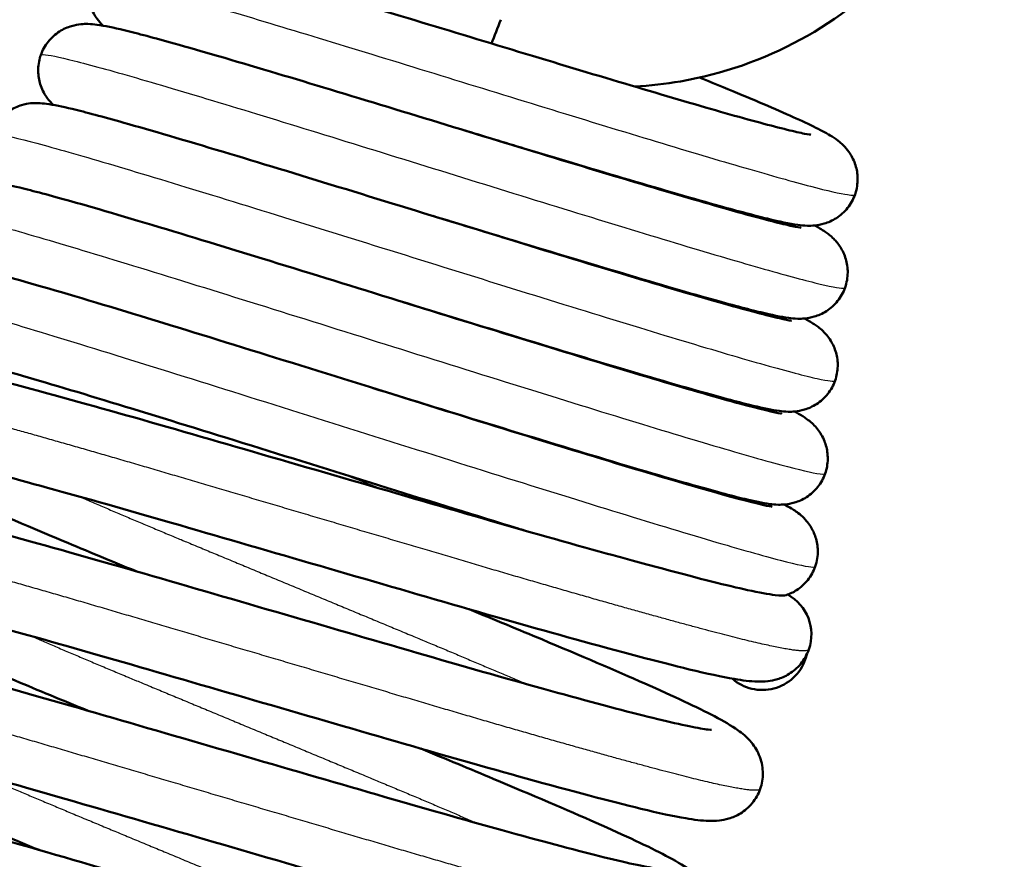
# Model space of a CAD drawing. Header units: millimetres. Extents: x 247 to 1050, y 34 to 1073.
# Tile 38 of 60: x 813 to 827, y 152 to 164. Entities that reach past the tile are written whole.
import ezdxf

# ---------------------------------------------------------------- set-up
doc = ezdxf.new("R2010")
doc.units = ezdxf.units.MM
doc.header["$LTSCALE"] = 0.75
doc.layers.add('Visible', color=7, linetype='Continuous', lineweight=50)
doc.layers.add('Visible Narrow', color=7, linetype='Continuous', lineweight=25)

msp = doc.modelspace()

# ---------------------------------------------------------------- linework, layer by layer
at = {"layer": 'Visible', "extrusion": (0.929502, -0.368607, 0.012453)}
msp.add_arc((454.565, -8.743, 702.005), 0.65, 86.6978, 120.1472, dxfattribs=at)
at = {"layer": 'Visible', "extrusion": (-2.968e-13, -2e-16, -1)}
for centre, start, end in [((-823.973, 155.016), 118.8173, 199.2089), ((-823.923, 154.874), 192.6208, 199.2089), ((-823.923, 154.874), 199.2089, 311.4346)]:
    msp.add_arc(centre, 0.65, start, end, dxfattribs=at)
at = {"layer": 'Visible'}
for points, knots in [([(827.377, 168.221, -0.389), (827.373, 168.109, -0.384), (827.366, 167.997, -0.38), (827.3, 167.283, -0.353), (827.143, 166.683, -0.332), (826.652, 165.579, -0.288), (826.31, 165.061, -0.264), (825.49, 164.173, -0.218), (825.001, 163.791, -0.195), (823.939, 163.213, -0.152), (823.353, 163.009, -0.13), (822.541, 162.869, -0.098), (822.321, 162.844, -0.09), (822.101, 162.833, -0.082)], [2.4461879, 2.4461879, 2.4461879, 2.4461879, 2.4798068, 2.4798068, 2.6612692, 2.6612692, 2.8426891, 2.8426891, 3.0241415, 3.0241415, 3.2055901, 3.2055901, 3.2715402, 3.2715402, 3.2715402, 3.2715402]), ([(814.337, 164.407, -0.048), (814.361, 164.477, -0.025), (814.398, 164.543, -0.001), (814.489, 164.658, 0.05), (814.545, 164.707, 0.078), (814.661, 164.781, 0.147), (814.722, 164.808, 0.188), (814.826, 164.839, 0.283), (814.871, 164.846, 0.337), (814.949, 164.854, 0.456), (814.982, 164.854, 0.523), (815.063, 164.852, 0.71), (815.104, 164.848, 0.834), (815.266, 164.826, 1.327), (815.393, 164.799, 1.697), (815.745, 164.714, 2.443), (815.977, 164.652, 2.82), (816.616, 164.475, 3.619), (817.067, 164.344, 4.019), (818.025, 164.061, 4.602), (818.539, 163.907, 4.807), (819.579, 163.592, 5.024), (820.119, 163.428, 5.042), (821.158, 163.114, 4.898), (821.67, 162.96, 4.734), (822.6, 162.684, 4.251), (823.031, 162.557, 3.926), (823.754, 162.352, 3.162), (824.059, 162.27, 2.715), (824.38, 162.191, 2.005), (824.466, 162.172, 1.767), (824.578, 162.149, 1.318), (824.614, 162.145, 1.106), (824.614, 162.145, 0.894)], [0, 0, 0, 0, 0.023221, 0.023221, 0.046514, 0.046514, 0.069277, 0.069277, 0.089876, 0.089876, 0.112111, 0.112111, 0.15109, 0.15109, 0.267992, 0.267992, 0.399969, 0.399969, 0.579483, 0.579483, 0.747124, 0.747124, 0.912046, 0.912046, 1.075425, 1.075425, 1.237306, 1.237306, 1.396889, 1.396889, 1.472317, 1.472317, 1.535825, 1.535825, 1.535825, 1.535825]), ([(814.514, 163.7, -0.499), (814.511, 163.703, -0.493), (814.509, 163.705, -0.488), (814.482, 163.732, -0.431), (814.454, 163.763, -0.383), (814.395, 163.846, -0.291), (814.363, 163.902, -0.249), (814.319, 164.023, -0.184), (814.306, 164.086, -0.158), (814.297, 164.221, -0.108), (814.305, 164.295, -0.084), (814.328, 164.379, -0.057), (814.332, 164.393, -0.052), (814.337, 164.407, -0.048)], [1.61955577, 1.61955577, 1.61955577, 1.61955577, 1.62153703, 1.62153703, 1.64015095, 1.64015095, 1.66271418, 1.66271418, 1.6832206, 1.6832206, 1.70598486, 1.70598486, 1.71062131, 1.71062131, 1.71062131, 1.71062131]), ([(813.624, 163.279, -0.047), (813.648, 163.349, -0.024), (813.685, 163.415, 0), (813.776, 163.53, 0.051), (813.832, 163.579, 0.08), (813.948, 163.653, 0.149), (814.009, 163.679, 0.191), (814.113, 163.71, 0.286), (814.158, 163.718, 0.34), (814.235, 163.725, 0.459), (814.268, 163.726, 0.526), (814.347, 163.724, 0.713), (814.386, 163.719, 0.836), (814.542, 163.699, 1.325), (814.661, 163.673, 1.692), (815.006, 163.589, 2.474), (815.246, 163.526, 2.887), (815.91, 163.34, 3.756), (816.381, 163.202, 4.193), (817.384, 162.903, 4.834), (817.923, 162.74, 5.061), (819.019, 162.407, 5.315), (819.59, 162.232, 5.348), (820.692, 161.895, 5.219), (821.238, 161.729, 5.058), (822.235, 161.43, 4.568), (822.7, 161.292, 4.234), (823.485, 161.065, 3.44), (823.818, 160.973, 2.971), (824.179, 160.881, 2.223), (824.277, 160.857, 1.97), (824.416, 160.827, 1.476), (824.465, 160.82, 1.234), (824.477, 160.818, 0.964), (824.477, 160.818, 0.936), (824.477, 160.818, 0.909)], [0, 0, 0, 0, 0.023248, 0.023248, 0.046574, 0.046574, 0.069367, 0.069367, 0.089989, 0.089989, 0.112208, 0.112208, 0.150762, 0.150762, 0.266334, 0.266334, 0.40848, 0.40848, 0.599458, 0.599458, 0.776735, 0.776735, 0.951443, 0.951443, 1.124712, 1.124712, 1.296614, 1.296614, 1.466477, 1.466477, 1.54751, 1.54751, 1.620498, 1.620498, 1.62877, 1.62877, 1.62877, 1.62877]), ([(813.803, 162.571, -0.508), (813.777, 162.596, -0.45), (813.747, 162.627, -0.396), (813.683, 162.714, -0.294), (813.649, 162.775, -0.249), (813.605, 162.9, -0.182), (813.592, 162.963, -0.156), (813.584, 163.098, -0.106), (813.592, 163.172, -0.083), (813.616, 163.254, -0.055), (813.62, 163.267, -0.051), (813.624, 163.279, -0.047)], [1.7134021, 1.7134021, 1.7134021, 1.7134021, 1.73374703, 1.73374703, 1.75792911, 1.75792911, 1.77831472, 1.77831472, 1.80114248, 1.80114248, 1.80519213, 1.80519213, 1.80519213, 1.80519213]), ([(823.029, 162.96, -3.933), (823.043, 162.954, -3.921), (823.058, 162.948, -3.91), (823.471, 162.779, -3.58), (823.826, 162.632, -3.187), (824.401, 162.382, -2.303), (824.622, 162.281, -1.8), (824.86, 162.154, -1.043), (824.922, 162.122, -0.795), (825.028, 162.039, -0.499), (825.053, 162.018, -0.438), (825.106, 161.965, -0.331), (825.132, 161.935, -0.285), (825.191, 161.853, -0.195), (825.223, 161.796, -0.153), (825.266, 161.675, -0.088), (825.279, 161.611, -0.061), (825.286, 161.475, -0.011), (825.278, 161.401, 0.012), (825.255, 161.319, 0.039), (825.251, 161.306, 0.043), (825.247, 161.294, 0.047)], [0.7661336, 0.7661336, 0.7661336, 0.7661336, 0.7719907, 0.7719907, 0.9327073, 0.9327073, 1.0971902, 1.0971902, 1.1738537, 1.1738537, 1.1946312, 1.1946312, 1.212712, 1.212712, 1.2352718, 1.2352718, 1.2559311, 1.2559311, 1.2787642, 1.2787642, 1.2828509, 1.2828509, 1.2828509, 1.2828509]), ([(812.911, 162.151, -0.049), (812.935, 162.221, -0.026), (812.972, 162.287, -0.002), (813.063, 162.401, 0.049), (813.118, 162.451, 0.078), (813.234, 162.525, 0.147), (813.295, 162.551, 0.189), (813.398, 162.582, 0.284), (813.443, 162.589, 0.338), (813.519, 162.597, 0.457), (813.552, 162.597, 0.524), (813.629, 162.595, 0.709), (813.667, 162.591, 0.831), (813.817, 162.572, 1.316), (813.928, 162.547, 1.68), (814.266, 162.466, 2.498), (814.513, 162.4, 2.946), (815.2, 162.206, 3.886), (815.688, 162.063, 4.357), (816.734, 161.749, 5.058), (817.298, 161.577, 5.311), (818.45, 161.224, 5.604), (819.052, 161.038, 5.651), (820.219, 160.679, 5.541), (820.799, 160.501, 5.383), (821.862, 160.179, 4.888), (822.36, 160.029, 4.546), (823.207, 159.781, 3.725), (823.57, 159.679, 3.237), (823.97, 159.573, 2.452), (824.081, 159.545, 2.185), (824.246, 159.508, 1.656), (824.307, 159.496, 1.392), (824.336, 159.492, 1.059), (824.339, 159.492, 0.993), (824.339, 159.492, 0.927)], [0, 0, 0, 0, 0.023235, 0.023235, 0.046546, 0.046546, 0.069305, 0.069305, 0.089839, 0.089839, 0.111896, 0.111896, 0.15001, 0.15001, 0.264221, 0.264221, 0.416561, 0.416561, 0.618358, 0.618358, 0.805772, 0.805772, 0.990387, 0.990387, 1.173486, 1.173486, 1.355192, 1.355192, 1.53506, 1.53506, 1.621481, 1.621481, 1.701808, 1.701808, 1.721643, 1.721643, 1.721643, 1.721643]), ([(825.247, 161.294, 0.047), (825.222, 161.224, 0.071), (825.186, 161.158, 0.094), (825.094, 161.043, 0.146), (825.039, 160.994, 0.175), (824.923, 160.919, 0.244), (824.862, 160.893, 0.285), (824.757, 160.862, 0.381), (824.711, 160.854, 0.435), (824.632, 160.846, 0.555), (824.599, 160.846, 0.623), (824.516, 160.848, 0.814), (824.474, 160.853, 0.94), (824.305, 160.876, 1.442), (824.171, 160.905, 1.818), (823.811, 160.993, 2.549), (823.584, 161.053, 2.906), (822.955, 161.228, 3.673), (822.509, 161.357, 4.059), (821.562, 161.637, 4.623), (821.054, 161.789, 4.819), (820.245, 162.033, 4.981), (819.947, 162.123, 5.011), (819.65, 162.214, 5.013)], [0, 0, 0, 0, 0.0232657, 0.0232657, 0.0466178, 0.0466178, 0.0694671, 0.0694671, 0.0902239, 0.0902239, 0.1127496, 0.1127496, 0.152537, 0.152537, 0.2719041, 0.2719041, 0.3982636, 0.3982636, 0.5741012, 0.5741012, 0.7394334, 0.7394334, 0.8320881, 0.8320881, 0.8320881, 0.8320881]), ([(812.197, 161.023, -0.048), (812.221, 161.092, -0.025), (812.258, 161.159, -0.001), (812.349, 161.273, 0.05), (812.405, 161.322, 0.078), (812.52, 161.397, 0.147), (812.581, 161.423, 0.188), (812.684, 161.453, 0.283), (812.728, 161.46, 0.336), (812.804, 161.468, 0.454), (812.836, 161.469, 0.52), (812.91, 161.467, 0.702), (812.947, 161.463, 0.82), (813.089, 161.445, 1.294), (813.191, 161.422, 1.65), (813.514, 161.345, 2.486), (813.758, 161.28, 2.96), (814.454, 161.084, 3.971), (814.957, 160.935, 4.487), (816.044, 160.607, 5.257), (816.63, 160.427, 5.54), (817.835, 160.056, 5.882), (818.468, 159.859, 5.95), (819.699, 159.478, 5.868), (820.315, 159.288, 5.719), (821.449, 158.94, 5.229), (821.982, 158.779, 4.882), (822.898, 158.507, 4.041), (823.294, 158.392, 3.537), (823.89, 158.231, 2.446), (824.115, 158.179, 1.843), (824.195, 158.166, 1.134), (824.202, 158.165, 1.04), (824.202, 158.165, 0.946)], [0, 0, 0, 0, 0.02319, 0.02319, 0.046451, 0.046451, 0.069145, 0.069145, 0.089536, 0.089536, 0.111263, 0.111263, 0.148393, 0.148393, 0.259616, 0.259616, 0.418216, 0.418216, 0.632441, 0.632441, 0.829706, 0.829706, 1.024257, 1.024257, 1.217373, 1.217373, 1.409207, 1.409207, 1.599282, 1.599282, 1.785259, 1.785259, 1.813254, 1.813254, 1.813254, 1.813254]), ([(825.105, 159.967, 0.049), (825.08, 159.897, 0.072), (825.044, 159.831, 0.096), (824.952, 159.716, 0.148), (824.897, 159.667, 0.176), (824.781, 159.592, 0.245), (824.72, 159.566, 0.287), (824.615, 159.535, 0.382), (824.57, 159.528, 0.436), (824.492, 159.52, 0.555), (824.459, 159.52, 0.623), (824.379, 159.522, 0.809), (824.34, 159.526, 0.932), (824.181, 159.547, 1.42), (824.06, 159.574, 1.786), (823.713, 159.657, 2.552), (823.477, 159.72, 2.951), (822.821, 159.903, 3.796), (822.357, 160.039, 4.221), (821.366, 160.334, 4.846), (820.833, 160.495, 5.069), (819.939, 160.767, 5.272), (819.58, 160.877, 5.313), (819.222, 160.986, 5.315)], [0, 0, 0, 0, 0.0232504, 0.0232504, 0.0465859, 0.0465859, 0.0694098, 0.0694098, 0.0900865, 0.0900865, 0.1123678, 0.1123678, 0.1508865, 0.1508865, 0.2663729, 0.2663729, 0.4045731, 0.4045731, 0.5919715, 0.5919715, 0.7670568, 0.7670568, 0.8787683, 0.8787683, 0.8787683, 0.8787683]), ([(824.67, 160.851, -1.219), (824.722, 160.823, -1.044), (824.769, 160.796, -0.867), (824.856, 160.735, -0.583), (824.895, 160.707, -0.472), (824.973, 160.628, -0.313), (825.007, 160.589, -0.258), (825.068, 160.492, -0.167), (825.096, 160.434, -0.131), (825.132, 160.311, -0.07), (825.142, 160.245, -0.045), (825.141, 160.107, 0.004), (825.128, 160.035, 0.027), (825.105, 159.967, 0.049)], [1.5319638, 1.5319638, 1.5319638, 1.5319638, 1.5872791, 1.5872791, 1.6229634, 1.6229634, 1.6452392, 1.6452392, 1.6667987, 1.6667987, 1.6878183, 1.6878183, 1.7104092, 1.7104092, 1.7104092, 1.7104092]), ([(811.484, 159.895, -0.047), (811.508, 159.964, -0.024), (811.545, 160.031, 0), (811.636, 160.145, 0.052), (811.692, 160.194, 0.08), (811.807, 160.268, 0.149), (811.868, 160.294, 0.191), (811.971, 160.325, 0.286), (812.015, 160.332, 0.34), (812.09, 160.34, 0.458), (812.122, 160.34, 0.524), (812.196, 160.339, 0.706), (812.232, 160.335, 0.824), (812.37, 160.317, 1.298), (812.467, 160.295, 1.655), (812.783, 160.22, 2.513), (813.027, 160.154, 3.008), (813.733, 159.954, 4.08), (814.253, 159.8, 4.633), (815.379, 159.458, 5.467), (815.989, 159.27, 5.777), (817.246, 158.88, 6.163), (817.909, 158.673, 6.247), (819.204, 158.27, 6.188), (819.852, 158.068, 6.046), (821.053, 157.697, 5.555), (821.621, 157.524, 5.203), (822.601, 157.229, 4.339), (823.028, 157.105, 3.818), (823.679, 156.924, 2.682), (823.926, 156.863, 2.052), (824.048, 156.84, 1.258), (824.064, 156.838, 1.108), (824.064, 156.838, 0.959)], [0, 0, 0, 0, 0.023221, 0.023221, 0.046516, 0.046516, 0.069243, 0.069243, 0.08967, 0.08967, 0.111431, 0.111431, 0.148475, 0.148475, 0.259414, 0.259414, 0.423708, 0.423708, 0.649155, 0.649155, 0.856396, 0.856396, 1.06068, 1.06068, 1.26353, 1.26353, 1.465218, 1.465218, 1.66533, 1.66533, 1.861846, 1.861846, 1.906419, 1.906419, 1.906419, 1.906419]), ([(824.963, 158.64, 0.048), (824.939, 158.57, 0.071), (824.902, 158.504, 0.094), (824.811, 158.39, 0.146), (824.755, 158.34, 0.174), (824.64, 158.266, 0.243), (824.579, 158.24, 0.284), (824.475, 158.209, 0.379), (824.43, 158.201, 0.433), (824.353, 158.194, 0.551), (824.321, 158.193, 0.618), (824.243, 158.195, 0.802), (824.205, 158.199, 0.923), (824.054, 158.219, 1.406), (823.941, 158.244, 1.769), (823.601, 158.325, 2.572), (823.357, 158.39, 3.008), (822.677, 158.581, 3.924), (822.196, 158.723, 4.385), (821.162, 159.033, 5.07), (820.604, 159.203, 5.317), (819.628, 159.502, 5.563), (819.211, 159.63, 5.615), (818.795, 159.758, 5.618)], [0, 0, 0, 0, 0.0232041, 0.0232041, 0.0464931, 0.0464931, 0.0692452, 0.0692452, 0.0897647, 0.0897647, 0.1117519, 0.1117519, 0.1497394, 0.1497394, 0.2635811, 0.2635811, 0.4124453, 0.4124453, 0.6107458, 0.6107458, 0.7958386, 0.7958386, 0.925742, 0.925742, 0.925742, 0.925742]), ([(824.525, 159.524, -1.256), (824.572, 159.499, -1.091), (824.615, 159.474, -0.926), (824.698, 159.419, -0.637), (824.738, 159.392, -0.51), (824.823, 159.31, -0.325), (824.864, 159.264, -0.258), (824.93, 159.156, -0.162), (824.957, 159.098, -0.126), (824.992, 158.974, -0.067), (825.001, 158.908, -0.042), (824.998, 158.774, 0.005), (824.985, 158.705, 0.026), (824.963, 158.64, 0.048)], [1.6230526, 1.6230526, 1.6230526, 1.6230526, 1.674856, 1.674856, 1.7147042, 1.7147042, 1.7409321, 1.7409321, 1.762403, 1.762403, 1.7833948, 1.7833948, 1.804956, 1.804956, 1.804956, 1.804956]), ([(820.529, 156.5, 5.59), (820.499, 156.509, 5.605), (820.469, 156.518, 5.62), (819.851, 156.708, 5.923), (819.21, 156.907, 6.111), (817.924, 157.308, 6.26), (817.262, 157.514, 6.222), (816.003, 157.906, 5.931), (815.388, 158.096, 5.674), (814.284, 158.433, 4.975), (813.781, 158.585, 4.525), (812.952, 158.827, 3.496), (812.613, 158.921, 2.904), (812.277, 159.005, 1.979), (812.192, 159.025, 1.669), (812.115, 159.039, 1.196), (812.098, 159.042, 1.033), (812.098, 159.042, 0.871)], [0.19429, 0.19429, 0.19429, 0.19429, 0.204812, 0.204812, 0.408474, 0.408474, 0.611241, 0.611241, 0.813756, 0.813756, 1.015916, 1.015916, 1.21679, 1.21679, 1.31232, 1.31232, 1.360807, 1.360807, 1.360807, 1.360807]), ([(810.831, 158.48), (810.857, 158.555, 0.039), (810.897, 158.625, 0.078), (810.995, 158.744, 0.164), (811.054, 158.793, 0.211), (811.169, 158.864, 0.32), (811.227, 158.888, 0.383), (811.329, 158.919, 0.524), (811.375, 158.927, 0.603), (811.471, 158.938, 0.805), (811.518, 158.939, 0.93), (811.673, 158.935, 1.377), (811.773, 158.921, 1.702), (812.069, 158.87, 2.477), (812.281, 158.825, 2.923), (812.967, 158.66, 4.043), (813.527, 158.51, 4.678), (814.734, 158.176, 5.604), (815.374, 157.994, 5.94), (816.689, 157.612, 6.368), (817.382, 157.411, 6.467), (818.735, 157.019, 6.428), (819.413, 156.821, 6.292), (820.672, 156.457, 5.805), (821.271, 156.289, 5.45), (821.886, 156.12, 4.93), (821.977, 156.095, 4.848), (822.066, 156.071, 4.764)], [0, 0, 0, 0, 0.026475, 0.026475, 0.052811, 0.052811, 0.078765, 0.078765, 0.105893, 0.105893, 0.145826, 0.145826, 0.24775, 0.24775, 0.39523, 0.39523, 0.644629, 0.644629, 0.862378, 0.862378, 1.07503, 1.07503, 1.285149, 1.285149, 1.49451, 1.49451, 1.531898, 1.531898, 1.531898, 1.531898]), ([(824.821, 157.313, 0.047), (824.796, 157.243, 0.071), (824.76, 157.177, 0.094), (824.669, 157.062, 0.146), (824.613, 157.013, 0.175), (824.497, 156.939, 0.244), (824.436, 156.913, 0.285), (824.333, 156.882, 0.381), (824.288, 156.875, 0.435), (824.212, 156.867, 0.554), (824.18, 156.867, 0.62), (824.104, 156.868, 0.804), (824.066, 156.872, 0.925), (823.92, 156.892, 1.406), (823.813, 156.915, 1.769), (823.48, 156.995, 2.602), (823.232, 157.062, 3.066), (822.535, 157.259, 4.048), (822.036, 157.406, 4.545), (820.961, 157.731, 5.29), (820.379, 157.909, 5.562), (819.32, 158.235, 5.853), (818.842, 158.383, 5.918), (818.367, 158.531, 5.92)], [0, 0, 0, 0, 0.0232337, 0.0232337, 0.0465483, 0.0465483, 0.0693163, 0.0693163, 0.0898398, 0.0898398, 0.1118223, 0.1118223, 0.1496233, 0.1496233, 0.2628745, 0.2628745, 0.4196682, 0.4196682, 0.6290234, 0.6290234, 0.8239731, 0.8239731, 0.9725879, 0.9725879, 0.9725879, 0.9725879]), ([(814.985, 155.918, -6.026), (814.624, 156.066, -5.878), (814.276, 156.21, -5.692), (813.396, 156.579, -5.101), (812.893, 156.795, -4.624), (812.065, 157.161, -3.532), (811.729, 157.317, -2.908), (811.353, 157.515, -1.896), (811.248, 157.574, -1.527), (811.089, 157.687, -0.948), (811.029, 157.73, -0.732), (810.933, 157.847, -0.487), (810.91, 157.879, -0.435), (810.852, 157.977, -0.307), (810.818, 158.058, -0.238), (810.791, 158.219, -0.134), (810.79, 158.296, -0.093), (810.809, 158.408, -0.036), (810.818, 158.445, -0.018), (810.831, 158.48)], [1.270837, 1.270837, 1.270837, 1.270837, 1.3953165, 1.3953165, 1.6076146, 1.6076146, 1.8207342, 1.8207342, 1.9369064, 1.9369064, 2.0039335, 2.0039335, 2.0232847, 2.0232847, 2.0555082, 2.0555082, 2.081165, 2.081165, 2.0935943, 2.0935943, 2.0935943, 2.0935943]), ([(824.38, 158.197, -1.291), (824.421, 158.176, -1.142), (824.46, 158.154, -0.993), (824.538, 158.104, -0.703), (824.578, 158.078, -0.561), (824.653, 158.01, -0.387), (824.675, 157.988, -0.344), (824.733, 157.919, -0.241), (824.772, 157.862, -0.188), (824.824, 157.743, -0.112), (824.842, 157.683, -0.085), (824.86, 157.554, -0.032), (824.859, 157.482, -0.008), (824.841, 157.378, 0.026), (824.832, 157.345, 0.036), (824.821, 157.313, 0.047)], [1.7142773, 1.7142773, 1.7142773, 1.7142773, 1.7610465, 1.7610465, 1.8054937, 1.8054937, 1.8212613, 1.8212613, 1.8464431, 1.8464431, 1.866445, 1.866445, 1.8887452, 1.8887452, 1.899494, 1.899494, 1.899494, 1.899494]), ([(824.586, 154.802), (824.56, 154.727, 0.039), (824.52, 154.656, 0.078), (824.422, 154.537, 0.164), (824.363, 154.488, 0.211), (824.248, 154.417, 0.32), (824.19, 154.393, 0.383), (824.088, 154.362, 0.524), (824.042, 154.354, 0.603), (823.946, 154.343, 0.805), (823.9, 154.343, 0.93), (823.744, 154.347, 1.377), (823.644, 154.361, 1.702), (823.348, 154.411, 2.477), (823.136, 154.457, 2.923), (822.45, 154.622, 4.043), (821.89, 154.772, 4.678), (820.683, 155.105, 5.604), (820.043, 155.287, 5.94), (818.728, 155.669, 6.368), (818.035, 155.87, 6.467), (816.682, 156.263, 6.428), (816.004, 156.46, 6.292), (814.745, 156.824, 5.805), (814.146, 156.993, 5.45), (813.105, 157.278, 4.57), (812.647, 157.4, 4.037), (811.952, 157.57, 2.871), (811.687, 157.622, 2.226), (811.546, 157.639, 1.395), (811.528, 157.64, 1.225), (811.528, 157.64, 1.056)], [0, 0, 0, 0, 0.026475, 0.026475, 0.052811, 0.052811, 0.078765, 0.078765, 0.105893, 0.105893, 0.145826, 0.145826, 0.24775, 0.24775, 0.39523, 0.39523, 0.644629, 0.644629, 0.862378, 0.862378, 1.07503, 1.07503, 1.285149, 1.285149, 1.49451, 1.49451, 1.702715, 1.702715, 1.904943, 1.904943, 1.955538, 1.955538, 1.955538, 1.955538]), ([(810.138, 156.492), (810.164, 156.567, 0.039), (810.205, 156.637, 0.078), (810.303, 156.756, 0.164), (810.361, 156.805, 0.211), (810.477, 156.876, 0.32), (810.534, 156.9, 0.383), (810.637, 156.931, 0.524), (810.682, 156.939, 0.603), (810.779, 156.95, 0.805), (810.825, 156.951, 0.93), (810.98, 156.947, 1.377), (811.08, 156.932, 1.702), (811.376, 156.882, 2.477), (811.589, 156.836, 2.923), (812.274, 156.672, 4.043), (812.834, 156.522, 4.678), (814.041, 156.188, 5.604), (814.682, 156.006, 5.94), (815.997, 155.624, 6.368), (816.689, 155.423, 6.467), (818.042, 155.031, 6.428), (818.72, 154.833, 6.292), (819.98, 154.469, 5.805), (820.578, 154.301, 5.45), (821.619, 154.015, 4.57), (822.077, 153.894, 4.037), (822.773, 153.724, 2.871), (823.038, 153.672, 2.226), (823.178, 153.655, 1.395), (823.196, 153.654, 1.225), (823.196, 153.654, 1.056)], [0, 0, 0, 0, 0.026475, 0.026475, 0.052811, 0.052811, 0.078765, 0.078765, 0.105893, 0.105893, 0.145826, 0.145826, 0.24775, 0.24775, 0.39523, 0.39523, 0.644629, 0.644629, 0.862378, 0.862378, 1.07503, 1.07503, 1.285149, 1.285149, 1.49451, 1.49451, 1.702715, 1.702715, 1.904943, 1.904943, 1.955538, 1.955538, 1.955538, 1.955538]), ([(824.235, 156.87, -1.327), (824.271, 156.852, -1.194), (824.305, 156.833, -1.061), (824.379, 156.788, -0.772), (824.42, 156.763, -0.613), (824.5, 156.693, -0.41), (824.527, 156.667, -0.354), (824.573, 156.613, -0.271), (824.592, 156.588, -0.241), (824.639, 156.514, -0.171), (824.666, 156.46, -0.136), (824.703, 156.341, -0.075), (824.714, 156.276, -0.05), (824.716, 156.136, 0.001), (824.704, 156.058, 0.025), (824.679, 155.986, 0.049)], [1.8057073, 1.8057073, 1.8057073, 1.8057073, 1.8472903, 1.8472903, 1.8963097, 1.8963097, 1.9161338, 1.9161338, 1.929103, 1.929103, 1.9496524, 1.9496524, 1.9704707, 1.9704707, 1.9945025, 1.9945025, 1.9945025, 1.9945025]), ([(814.292, 153.93, -6.026), (813.931, 154.078, -5.878), (813.583, 154.222, -5.692), (812.703, 154.591, -5.101), (812.2, 154.807, -4.624), (811.372, 155.173, -3.532), (811.036, 155.329, -2.908), (810.66, 155.527, -1.896), (810.555, 155.586, -1.527), (810.396, 155.699, -0.948), (810.337, 155.742, -0.732), (810.24, 155.859, -0.487), (810.217, 155.89, -0.435), (810.159, 155.989, -0.307), (810.126, 156.07, -0.238), (810.098, 156.231, -0.134), (810.098, 156.308, -0.093), (810.116, 156.42, -0.036), (810.126, 156.456, -0.018), (810.138, 156.492)], [1.270837, 1.270837, 1.270837, 1.270837, 1.3953165, 1.3953165, 1.6076146, 1.6076146, 1.8207342, 1.8207342, 1.9369064, 1.9369064, 2.0039335, 2.0039335, 2.0232847, 2.0232847, 2.0555082, 2.0555082, 2.081165, 2.081165, 2.0935943, 2.0935943, 2.0935943, 2.0935943]), ([(824.265, 155.578, 0.315), (824.239, 155.569, 0.664), (824.186, 155.569, 1.01), (824.012, 155.59, 1.753), (823.88, 155.614, 2.147), (823.433, 155.71, 3.161), (823.03, 155.812, 3.805), (822.346, 155.996, 4.518), (822.2, 156.035, 4.652), (822.066, 156.071, 4.764)], [-2.437265, -2.437265, -2.437265, -2.437265, -2.146876, -2.146876, -1.804349, -1.804349, -1.225685, -1.225685, -1.062142, -1.062142, -1.062142, -1.062142]), ([(824.679, 155.986, 0.049), (824.654, 155.916, 0.073), (824.618, 155.85, 0.096), (824.527, 155.735, 0.148), (824.471, 155.686, 0.177), (824.364, 155.617, 0.241), (824.312, 155.594, 0.275), (824.265, 155.578, 0.315)], [0, 0, 0, 0, 0.02322196, 0.02322196, 0.04652386, 0.04652386, 0.06592618, 0.06592618, 0.06592618, 0.06592618]), ([(823.894, 152.814), (823.868, 152.739, 0.039), (823.827, 152.668, 0.078), (823.729, 152.549, 0.164), (823.671, 152.5, 0.211), (823.555, 152.429, 0.32), (823.497, 152.405, 0.383), (823.395, 152.374, 0.524), (823.35, 152.366, 0.603), (823.253, 152.355, 0.805), (823.207, 152.355, 0.93), (823.052, 152.359, 1.377), (822.952, 152.373, 1.702), (822.656, 152.423, 2.477), (822.443, 152.469, 2.923), (821.758, 152.634, 4.043), (821.198, 152.784, 4.678), (819.991, 153.117, 5.604), (819.35, 153.299, 5.94), (818.035, 153.681, 6.368), (817.342, 153.882, 6.467), (815.989, 154.275, 6.428), (815.311, 154.472, 6.292), (814.052, 154.836, 5.805), (813.453, 155.005, 5.45), (812.413, 155.29, 4.57), (811.954, 155.412, 4.037), (811.259, 155.582, 2.871), (810.994, 155.634, 2.226), (810.854, 155.651, 1.395), (810.835, 155.652, 1.225), (810.835, 155.652, 1.056)], [0, 0, 0, 0, 0.026475, 0.026475, 0.052811, 0.052811, 0.078765, 0.078765, 0.105893, 0.105893, 0.145826, 0.145826, 0.24775, 0.24775, 0.39523, 0.39523, 0.644629, 0.644629, 0.862378, 0.862378, 1.07503, 1.07503, 1.285149, 1.285149, 1.49451, 1.49451, 1.702715, 1.702715, 1.904943, 1.904943, 1.955538, 1.955538, 1.955538, 1.955538]), ([(819.739, 155.376, -6.026), (820.1, 155.227, -5.878), (820.449, 155.083, -5.692), (821.329, 154.714, -5.101), (821.832, 154.498, -4.624), (822.66, 154.133, -3.532), (822.995, 153.977, -2.908), (823.372, 153.778, -1.896), (823.476, 153.719, -1.527), (823.635, 153.606, -0.948), (823.695, 153.564, -0.732), (823.792, 153.446, -0.487), (823.814, 153.415, -0.435), (823.872, 153.316, -0.307), (823.906, 153.235, -0.238), (823.933, 153.074, -0.134), (823.934, 152.997, -0.093), (823.915, 152.885, -0.036), (823.906, 152.849, -0.018), (823.894, 152.814)], [1.270837, 1.270837, 1.270837, 1.270837, 1.3953165, 1.3953165, 1.6076146, 1.6076146, 1.8207342, 1.8207342, 1.9369064, 1.9369064, 2.0039335, 2.0039335, 2.0232847, 2.0232847, 2.0555082, 2.0555082, 2.081165, 2.081165, 2.0935943, 2.0935943, 2.0935943, 2.0935943]), ([(809.445, 154.504), (809.471, 154.578, 0.039), (809.512, 154.649, 0.078), (809.61, 154.768, 0.164), (809.668, 154.817, 0.211), (809.784, 154.888, 0.32), (809.842, 154.912, 0.383), (809.944, 154.943, 0.524), (809.989, 154.951, 0.603), (810.086, 154.962, 0.805), (810.132, 154.963, 0.93), (810.288, 154.959, 1.377), (810.388, 154.944, 1.702), (810.683, 154.894, 2.477), (810.896, 154.848, 2.923), (811.582, 154.683, 4.043), (812.142, 154.534, 4.678), (813.349, 154.2, 5.604), (813.989, 154.018, 5.94), (815.304, 153.636, 6.368), (815.997, 153.435, 6.467), (817.35, 153.043, 6.428), (818.028, 152.845, 6.292), (819.287, 152.481, 5.805), (819.886, 152.312, 5.45), (820.926, 152.027, 4.57), (821.385, 151.906, 4.037), (822.08, 151.736, 2.871), (822.345, 151.684, 2.226), (822.485, 151.667, 1.395), (822.504, 151.666, 1.225), (822.504, 151.666, 1.056)], [0, 0, 0, 0, 0.026475, 0.026475, 0.052811, 0.052811, 0.078765, 0.078765, 0.105893, 0.105893, 0.145826, 0.145826, 0.24775, 0.24775, 0.39523, 0.39523, 0.644629, 0.644629, 0.862378, 0.862378, 1.07503, 1.07503, 1.285149, 1.285149, 1.49451, 1.49451, 1.702715, 1.702715, 1.904943, 1.904943, 1.955538, 1.955538, 1.955538, 1.955538]), ([(813.6, 151.942, -6.026), (813.239, 152.09, -5.878), (812.891, 152.234, -5.692), (812.01, 152.603, -5.101), (811.507, 152.819, -4.624), (810.679, 153.185, -3.532), (810.344, 153.341, -2.908), (809.968, 153.539, -1.896), (809.863, 153.598, -1.527), (809.704, 153.711, -0.948), (809.644, 153.754, -0.732), (809.547, 153.871, -0.487), (809.525, 153.902, -0.435), (809.467, 154.001, -0.307), (809.433, 154.082, -0.238), (809.406, 154.243, -0.134), (809.405, 154.32, -0.093), (809.424, 154.432, -0.036), (809.433, 154.468, -0.018), (809.445, 154.504)], [1.270837, 1.270837, 1.270837, 1.270837, 1.3953165, 1.3953165, 1.6076146, 1.6076146, 1.8207342, 1.8207342, 1.9369064, 1.9369064, 2.0039335, 2.0039335, 2.0232847, 2.0232847, 2.0555082, 2.0555082, 2.081165, 2.081165, 2.0935943, 2.0935943, 2.0935943, 2.0935943]), ([(823.201, 150.826), (823.175, 150.751, 0.039), (823.135, 150.68, 0.078), (823.037, 150.561, 0.164), (822.978, 150.512, 0.211), (822.862, 150.441, 0.32), (822.805, 150.417, 0.383), (822.702, 150.386, 0.524), (822.657, 150.378, 0.603), (822.561, 150.367, 0.805), (822.514, 150.367, 0.93), (822.359, 150.371, 1.377), (822.259, 150.385, 1.702), (821.963, 150.435, 2.477), (821.751, 150.481, 2.923), (821.065, 150.646, 4.043), (820.505, 150.796, 4.678), (819.298, 151.129, 5.604), (818.658, 151.311, 5.94), (817.342, 151.693, 6.368), (816.65, 151.894, 6.467), (815.297, 152.287, 6.428), (814.619, 152.484, 6.292), (813.359, 152.848, 5.805), (812.761, 153.017, 5.45), (811.72, 153.302, 4.57), (811.262, 153.424, 4.037), (810.567, 153.594, 2.871), (810.301, 153.646, 2.226), (810.161, 153.663, 1.395), (810.143, 153.664, 1.225), (810.143, 153.664, 1.056)], [0, 0, 0, 0, 0.026475, 0.026475, 0.052811, 0.052811, 0.078765, 0.078765, 0.105893, 0.105893, 0.145826, 0.145826, 0.24775, 0.24775, 0.39523, 0.39523, 0.644629, 0.644629, 0.862378, 0.862378, 1.07503, 1.07503, 1.285149, 1.285149, 1.49451, 1.49451, 1.702715, 1.702715, 1.904943, 1.904943, 1.955538, 1.955538, 1.955538, 1.955538]), ([(819.047, 153.388, -6.026), (819.408, 153.239, -5.878), (819.756, 153.095, -5.692), (820.636, 152.726, -5.101), (821.139, 152.51, -4.624), (821.967, 152.145, -3.532), (822.303, 151.989, -2.908), (822.679, 151.79, -1.896), (822.784, 151.731, -1.527), (822.943, 151.618, -0.948), (823.003, 151.576, -0.732), (823.099, 151.458, -0.487), (823.122, 151.427, -0.435), (823.18, 151.328, -0.307), (823.213, 151.247, -0.238), (823.241, 151.086, -0.134), (823.242, 151.009, -0.093), (823.223, 150.897, -0.036), (823.213, 150.861, -0.018), (823.201, 150.826)], [1.270837, 1.270837, 1.270837, 1.270837, 1.3953165, 1.3953165, 1.6076146, 1.6076146, 1.8207342, 1.8207342, 1.9369064, 1.9369064, 2.0039335, 2.0039335, 2.0232847, 2.0232847, 2.0555082, 2.0555082, 2.081165, 2.081165, 2.0935943, 2.0935943, 2.0935943, 2.0935943]), ([(808.753, 152.516), (808.779, 152.59, 0.039), (808.819, 152.661, 0.078), (808.917, 152.78, 0.164), (808.976, 152.829, 0.211), (809.091, 152.9, 0.32), (809.149, 152.924, 0.383), (809.251, 152.955, 0.524), (809.297, 152.963, 0.603), (809.393, 152.974, 0.805), (809.44, 152.975, 0.93), (809.595, 152.97, 1.377), (809.695, 152.956, 1.702), (809.991, 152.906, 2.477), (810.203, 152.86, 2.923), (810.889, 152.695, 4.043), (811.449, 152.546, 4.678), (812.656, 152.212, 5.604), (813.296, 152.03, 5.94), (814.611, 151.648, 6.368), (815.304, 151.447, 6.467), (816.657, 151.054, 6.428), (817.335, 150.857, 6.292), (818.594, 150.493, 5.805), (819.193, 150.324, 5.45), (820.234, 150.039, 4.57), (820.692, 149.918, 4.037), (821.387, 149.748, 2.871), (821.652, 149.696, 2.226), (821.793, 149.679, 1.395), (821.811, 149.678, 1.225), (821.811, 149.678, 1.056)], [0, 0, 0, 0, 0.026475, 0.026475, 0.052811, 0.052811, 0.078765, 0.078765, 0.105893, 0.105893, 0.145826, 0.145826, 0.24775, 0.24775, 0.39523, 0.39523, 0.644629, 0.644629, 0.862378, 0.862378, 1.07503, 1.07503, 1.285149, 1.285149, 1.49451, 1.49451, 1.702715, 1.702715, 1.904943, 1.904943, 1.955538, 1.955538, 1.955538, 1.955538])]:
    msp.add_open_spline(points, degree=3, knots=knots, dxfattribs=at)
at = {"layer": 'Visible Narrow'}
for points, weights, knots in [([(822.101, 162.832, -0.081), (823.206, 162.891, -0.124), (824.206, 163.368, -0.162), (826.29, 164.362, -0.244), (827.06, 166.539, -0.325), (827.349, 167.355, -0.355), (827.377, 168.221, -0.388)], [0.961939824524, 0.961986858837, 1, 0.923879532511, 1, 0.970016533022, 0.9636537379], [0.0625773, 0.0625773, 0.0625773, 0.125, 0.125, 0.25, 0.25, 0.2992369, 0.2992369, 0.2992369]), ([(824.586, 154.802), (824.552, 154.702, 2.307), (823.237, 155.049, 4.173), (821.922, 155.396, 6.04), (819.815, 156.018, 6.753), (817.709, 156.641, 7.465), (815.602, 157.263, 6.753), (813.496, 157.886, 6.04), (812.18, 158.232, 4.173), (810.865, 158.579, 2.307), (810.831, 158.48)], [1, 0.951056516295, 1, 0.951056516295, 1, 0.951056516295, 1, 0.951056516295, 1, 0.951056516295, 1], [0, 0, 0, 0.00526316, 0.00526316, 0.01052632, 0.01052632, 0.01578947, 0.01578947, 0.02105263, 0.02105263, 0.02631579, 0.02631579, 0.02631579]), ([(814.174, 156.983, -4.662), (814.873, 156.681, -5.224), (815.704, 156.336, -5.516), (817.362, 155.647, -6.098), (819.02, 154.958, -5.516), (819.851, 154.612, -5.224), (820.55, 154.31, -4.662)], [0.975546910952, 0.97485263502, 1, 0.951056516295, 1, 0.97485263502, 0.975546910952], [0.03413787, 0.03413787, 0.03413787, 0.03684211, 0.03684211, 0.04210526, 0.04210526, 0.0448095, 0.0448095, 0.0448095]), ([(823.894, 152.814), (823.859, 152.714, 2.307), (822.544, 153.061, 4.173), (821.229, 153.408, 6.04), (819.122, 154.03, 6.753), (817.016, 154.653, 7.465), (814.909, 155.275, 6.753), (812.803, 155.898, 6.04), (811.488, 156.244, 4.173), (810.173, 156.591, 2.307), (810.138, 156.492)], [1, 0.951056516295, 1, 0.951056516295, 1, 0.951056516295, 1, 0.951056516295, 1, 0.951056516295, 1], [0.05263158, 0.05263158, 0.05263158, 0.05789474, 0.05789474, 0.06315789, 0.06315789, 0.06842105, 0.06842105, 0.07368421, 0.07368421, 0.07894737, 0.07894737, 0.07894737]), ([(813.482, 154.995, -4.662), (814.181, 154.693, -5.224), (815.012, 154.348, -5.516), (816.67, 153.659, -6.098), (818.327, 152.97, -5.516), (819.158, 152.624, -5.224), (819.857, 152.322, -4.662)], [0.975546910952, 0.97485263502, 1, 0.951056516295, 1, 0.97485263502, 0.975546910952], [0.08676945, 0.08676945, 0.08676945, 0.08947368, 0.08947368, 0.09473684, 0.09473684, 0.09744107, 0.09744107, 0.09744107]), ([(823.201, 150.826), (823.166, 150.726, 2.307), (821.851, 151.073, 4.173), (820.536, 151.42, 6.04), (818.43, 152.042, 6.753), (816.323, 152.665, 7.465), (814.217, 153.287, 6.753), (812.11, 153.91, 6.04), (810.795, 154.256, 4.173), (809.48, 154.603, 2.307), (809.445, 154.504)], [1, 0.951056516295, 1, 0.951056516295, 1, 0.951056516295, 1, 0.951056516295, 1, 0.951056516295, 1], [0.10526316, 0.10526316, 0.10526316, 0.11052632, 0.11052632, 0.11578947, 0.11578947, 0.12105263, 0.12105263, 0.12631579, 0.12631579, 0.13157895, 0.13157895, 0.13157895]), ([(812.789, 153.007, -4.662), (813.488, 152.705, -5.224), (814.319, 152.36, -5.516), (815.977, 151.671, -6.098), (817.635, 150.981, -5.516), (818.466, 150.636, -5.224), (819.165, 150.334, -4.662)], [0.975546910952, 0.97485263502, 1, 0.951056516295, 1, 0.97485263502, 0.975546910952], [0.13940103, 0.13940103, 0.13940103, 0.14210526, 0.14210526, 0.14736842, 0.14736842, 0.15007265, 0.15007265, 0.15007265]), ([(822.508, 148.838), (822.474, 148.738, 2.307), (821.159, 149.085, 4.173), (819.844, 149.432, 6.04), (817.737, 150.054, 6.753), (815.631, 150.677, 7.465), (813.524, 151.299, 6.753), (811.418, 151.921, 6.04), (810.102, 152.268, 4.173), (808.787, 152.615, 2.307), (808.753, 152.516)], [1, 0.951056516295, 1, 0.951056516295, 1, 0.951056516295, 1, 0.951056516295, 1, 0.951056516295, 1], [0.15789474, 0.15789474, 0.15789474, 0.16315789, 0.16315789, 0.16842105, 0.16842105, 0.17368421, 0.17368421, 0.17894737, 0.17894737, 0.18421053, 0.18421053, 0.18421053])]:
    msp.add_rational_spline(points, weights, degree=2, knots=knots, dxfattribs=at)
for points, knots in [([(814.337, 164.407, -0.048), (814.337, 164.407, -0.032), (814.338, 164.408, -0.016), (814.338, 164.408), (814.349, 164.426, 0.563), (814.439, 164.416, 1.125), (814.604, 164.38, 1.662), (814.769, 164.344, 2.198), (815.009, 164.282, 2.709), (815.314, 164.198, 3.172), (815.618, 164.113, 3.636), (815.987, 164.006, 4.052), (816.405, 163.882, 4.403), (816.823, 163.758, 4.754), (817.289, 163.617, 5.04), (817.784, 163.466, 5.249), (818.279, 163.315, 5.459), (818.803, 163.154, 5.591), (819.333, 162.991, 5.64), (819.863, 162.828, 5.69), (820.399, 162.662, 5.658), (820.919, 162.503, 5.545), (821.439, 162.343, 5.432), (821.942, 162.189, 5.239), (822.408, 162.049, 4.974), (822.873, 161.908, 4.708), (823.301, 161.78, 4.371), (823.674, 161.672, 3.978), (824.046, 161.564, 3.584), (824.363, 161.475, 3.133), (824.611, 161.41, 2.645), (824.858, 161.345, 2.157), (825.038, 161.304, 1.632), (825.141, 161.29, 1.092), (825.207, 161.28, 0.748), (825.243, 161.282, 0.397), (825.247, 161.294, 0.047)], [0.74977893, 0.74977893, 0.74977893, 0.74977893, 0.75, 0.75, 0.75, 0.7578125, 0.7578125, 0.7578125, 0.765625, 0.765625, 0.765625, 0.7734375, 0.7734375, 0.7734375, 0.78125, 0.78125, 0.78125, 0.7890625, 0.7890625, 0.7890625, 0.796875, 0.796875, 0.796875, 0.8046875, 0.8046875, 0.8046875, 0.8125, 0.8125, 0.8125, 0.8203125, 0.8203125, 0.8203125, 0.828125, 0.828125, 0.828125, 0.83310837, 0.83310837, 0.83310837, 0.83310837]), ([(813.624, 163.279, -0.047), (813.626, 163.286, 0.166), (813.639, 163.289, 0.38), (813.663, 163.288, 0.592), (813.729, 163.287, 1.181), (813.878, 163.257, 1.76), (814.102, 163.2, 2.305), (814.326, 163.143, 2.849), (814.627, 163.06, 3.359), (814.99, 162.955, 3.811), (815.354, 162.85, 4.264), (815.78, 162.723, 4.661), (816.252, 162.58, 4.984), (816.723, 162.438, 5.307), (817.239, 162.279, 5.556), (817.777, 162.113, 5.722), (818.316, 161.947, 5.888), (818.877, 161.773, 5.97), (819.436, 161.6, 5.966), (819.996, 161.426, 5.961), (820.554, 161.253, 5.869), (821.088, 161.089, 5.695), (821.621, 160.924, 5.521), (822.129, 160.769, 5.264), (822.591, 160.629, 4.937), (823.053, 160.49, 4.609), (823.469, 160.367, 4.21), (823.82, 160.266, 3.758), (824.172, 160.165, 3.305), (824.459, 160.086, 2.799), (824.672, 160.034, 2.261), (824.884, 159.981, 1.723), (825.02, 159.955, 1.154), (825.076, 159.957, 0.578), (825.093, 159.958, 0.402), (825.103, 159.961, 0.226), (825.105, 159.967, 0.049)], [0.58312559, 0.58312559, 0.58312559, 0.58312559, 0.5859375, 0.5859375, 0.5859375, 0.59375, 0.59375, 0.59375, 0.6015625, 0.6015625, 0.6015625, 0.609375, 0.609375, 0.609375, 0.6171875, 0.6171875, 0.6171875, 0.625, 0.625, 0.625, 0.6328125, 0.6328125, 0.6328125, 0.640625, 0.640625, 0.640625, 0.6484375, 0.6484375, 0.6484375, 0.65625, 0.65625, 0.65625, 0.6640625, 0.6640625, 0.6640625, 0.6664452, 0.6664452, 0.6664452, 0.6664452]), ([(812.911, 162.151, -0.049), (812.915, 162.164, 0.382), (812.961, 162.163, 0.814), (813.048, 162.147, 1.236), (813.174, 162.125, 1.845), (813.385, 162.073, 2.434), (813.672, 161.995, 2.979), (813.958, 161.916, 3.524), (814.321, 161.812, 4.025), (814.744, 161.686, 4.459), (815.168, 161.56, 4.893), (815.651, 161.413, 5.262), (816.174, 161.252, 5.549), (816.698, 161.091, 5.836), (817.26, 160.917, 6.041), (817.839, 160.737, 6.157), (818.417, 160.557, 6.273), (819.011, 160.371, 6.298), (819.595, 160.189, 6.233), (820.179, 160.007, 6.168), (820.753, 159.829, 6.013), (821.294, 159.662, 5.773), (821.834, 159.495, 5.534), (822.34, 159.34, 5.212), (822.791, 159.205, 4.82), (823.241, 159.069, 4.428), (823.636, 158.953, 3.967), (823.96, 158.862, 3.456), (824.283, 158.771, 2.946), (824.535, 158.705, 2.386), (824.704, 158.667, 1.802), (824.869, 158.631, 1.233), (824.956, 158.621, 0.64), (824.963, 158.64, 0.048)], [0.41646074, 0.41646074, 0.41646074, 0.41646074, 0.421875, 0.421875, 0.421875, 0.4296875, 0.4296875, 0.4296875, 0.4375, 0.4375, 0.4375, 0.4453125, 0.4453125, 0.4453125, 0.453125, 0.453125, 0.453125, 0.4609375, 0.4609375, 0.4609375, 0.46875, 0.46875, 0.46875, 0.4765625, 0.4765625, 0.4765625, 0.484375, 0.484375, 0.484375, 0.4921875, 0.4921875, 0.4921875, 0.49979513, 0.49979513, 0.49979513, 0.49979513]), ([(812.197, 161.023, -0.048), (812.197, 161.023, -0.032), (812.197, 161.024, -0.016), (812.198, 161.024), (812.209, 161.042, 0.652), (812.311, 161.028, 1.303), (812.501, 160.983, 1.925), (812.69, 160.939, 2.547), (812.967, 160.864, 3.139), (813.318, 160.763, 3.677), (813.669, 160.662, 4.214), (814.095, 160.535, 4.697), (814.578, 160.388, 5.105), (815.061, 160.242, 5.512), (815.6, 160.075, 5.845), (816.173, 159.897, 6.088), (816.746, 159.719, 6.331), (817.352, 159.53, 6.485), (817.966, 159.337, 6.544), (818.579, 159.145, 6.602), (819.201, 158.95, 6.565), (819.803, 158.762, 6.435), (820.405, 158.573, 6.305), (820.989, 158.391, 6.081), (821.529, 158.225, 5.774), (822.069, 158.058, 5.467), (822.565, 157.907, 5.076), (822.997, 157.778, 4.619), (823.428, 157.649, 4.163), (823.796, 157.543, 3.639), (824.083, 157.464, 3.073), (824.371, 157.385, 2.506), (824.579, 157.334, 1.896), (824.699, 157.314, 1.269), (824.776, 157.301, 0.866), (824.816, 157.301, 0.457), (824.821, 157.313, 0.047)], [0.24980913, 0.24980913, 0.24980913, 0.24980913, 0.25, 0.25, 0.25, 0.2578125, 0.2578125, 0.2578125, 0.265625, 0.265625, 0.265625, 0.2734375, 0.2734375, 0.2734375, 0.28125, 0.28125, 0.28125, 0.2890625, 0.2890625, 0.2890625, 0.296875, 0.296875, 0.296875, 0.3046875, 0.3046875, 0.3046875, 0.3125, 0.3125, 0.3125, 0.3203125, 0.3203125, 0.3203125, 0.328125, 0.328125, 0.328125, 0.33314039, 0.33314039, 0.33314039, 0.33314039]), ([(811.484, 159.895, -0.047), (811.486, 159.902, 0.196), (811.501, 159.904, 0.439), (811.527, 159.903, 0.681), (811.601, 159.898, 1.359), (811.77, 159.861, 2.025), (812.027, 159.793, 2.652), (812.284, 159.725, 3.279), (812.628, 159.627, 3.865), (813.045, 159.503, 4.387), (813.462, 159.379, 4.909), (813.951, 159.23, 5.366), (814.492, 159.063, 5.738), (815.033, 158.896, 6.111), (815.626, 158.711, 6.399), (816.245, 158.517, 6.591), (816.864, 158.323, 6.782), (817.509, 158.12, 6.878), (818.153, 157.917, 6.873), (818.797, 157.714, 6.868), (819.44, 157.512, 6.764), (820.053, 157.319, 6.564), (820.667, 157.127, 6.364), (821.252, 156.944, 6.068), (821.784, 156.781, 5.691), (822.316, 156.617, 5.314), (822.794, 156.472, 4.855), (823.199, 156.352, 4.333), (823.604, 156.233, 3.812), (823.936, 156.139, 3.229), (824.18, 156.075, 2.609), (824.425, 156.011, 1.988), (824.582, 155.978, 1.332), (824.646, 155.977, 0.667), (824.666, 155.977, 0.461), (824.677, 155.98, 0.255), (824.679, 155.986, 0.049)], [0.08315327, 0.08315327, 0.08315327, 0.08315327, 0.0859375, 0.0859375, 0.0859375, 0.09375, 0.09375, 0.09375, 0.1015625, 0.1015625, 0.1015625, 0.109375, 0.109375, 0.109375, 0.1171875, 0.1171875, 0.1171875, 0.125, 0.125, 0.125, 0.1328125, 0.1328125, 0.1328125, 0.140625, 0.140625, 0.140625, 0.1484375, 0.1484375, 0.1484375, 0.15625, 0.15625, 0.15625, 0.1640625, 0.1640625, 0.1640625, 0.1664742, 0.1664742, 0.1664742, 0.1664742]), ([(818.477, 157.094, -5.7), (818.472, 157.095, -5.701), (818.468, 157.097, -5.701), (818.463, 157.099, -5.702), (818.289, 157.167, -5.718), (818.114, 157.235, -5.726), (817.939, 157.303, -5.724)], [0.038992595, 0.038992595, 0.038992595, 0.038992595, 0.0390625, 0.0390625, 0.0390625, 0.041666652, 0.041666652, 0.041666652, 0.041666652])]:
    msp.add_open_spline(points, degree=3, knots=knots, dxfattribs=at)

doc.saveas('drawing.dxf')
